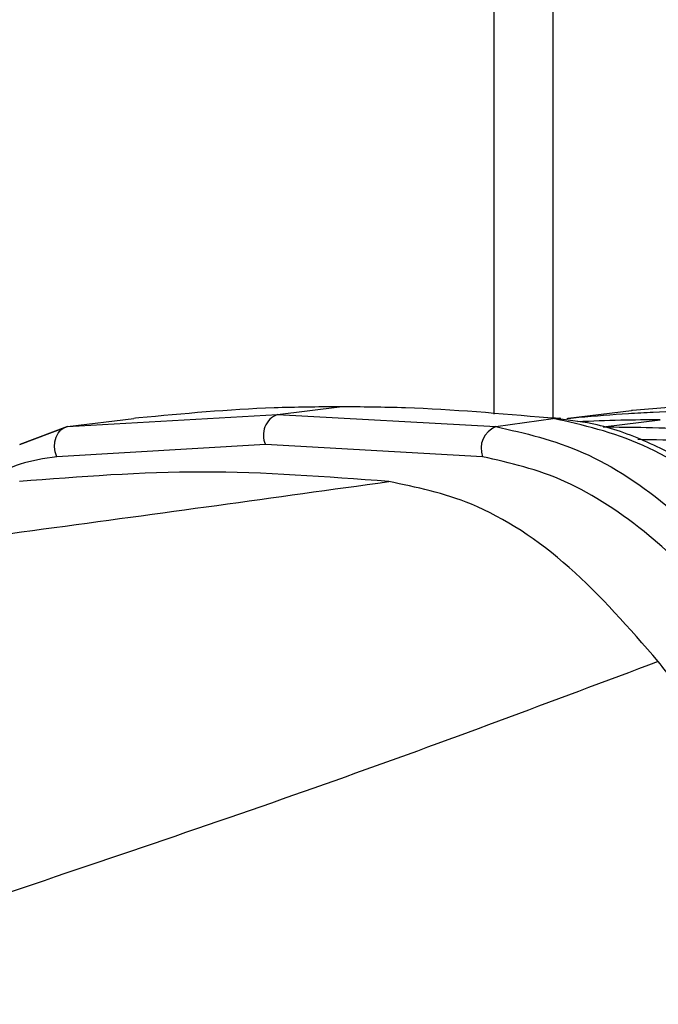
# Model space of a CAD drawing. Header units: millimetres. Extents: x 20 to 22981, y 40 to 19992.
# Tile 23 of 158: x 6606 to 6643, y 5872 to 5928. Entities that reach past the tile are written whole.
import ezdxf

# ---------------------------------------------------------------- set-up
doc = ezdxf.new("R2010")
doc.units = ezdxf.units.MM
doc.header["$LTSCALE"] = 2
doc.layers.add('COMPONENT_GEOMETRY', color=7, linetype='Continuous')
doc.styles.add('SLDTEXTSTYLE0', font='TXT', dxfattribs={"width": 0.75})
doc.dimstyles.new('SLDDIMSTYLE0', dxfattribs={"dimtxt": 100, "dimasz": 6.604, "dimexe": 0, "dimexo": 0.0625, "dimgap": 25, "dimtad": 0, "dimtih": 1, "dimtoh": 1, "dimdec": 0, "dimrnd": 1e-09, "dimzin": 12, "dimdsep": 46, "dimtxsty": 'SLDTEXTSTYLE0', "dimsah": 1, "dimcen": 0.09, "dimadec": 0, "dimazin": 3, "dimtfac": 1, "dimtdec": 0, "dimtofl": 0, "dimtmove": 0, "dimatfit": 3, "dimfxl": 1, "dimfrac": 2, "dimtolj": 1, "dimtzin": 12, "dimarcsym": 0})

# ---------------------------------------------------------------- blocks, each defined once
blk = doc.blocks.new('_D_4')
at = {"layer": 'COMPONENT_GEOMETRY', "color": 7}
for p, q in [((6638.523, 7959.491), (957.925, 7959.491)), ((964.275, 7959.491), (964.275, 5020.183)), ((727.261, 4999.871), (696.792, 4999.871)), ((696.792, 4999.871), (696.792, 4841.121)), ((1201.288, 4999.871), (1231.757, 4999.871)), ((1231.757, 4999.871), (1231.757, 4841.121)), ((696.792, 4841.121), (727.261, 4841.121)), ((1231.757, 4841.121), (1201.288, 4841.121)), ((964.275, 1752.195), (964.275, 4691.503)), ((5939.948, 1752.195), (957.925, 1752.195))]:
    blk.add_line(p, q, dxfattribs=at)
for points in [[(964.275, 7959.491), (963.259, 7952.887), (965.291, 7952.887)], [(964.275, 1752.195), (965.291, 1758.799), (963.259, 1758.799)]]:
    blk.add_solid(points, dxfattribs=at)
at = {"layer": 'COMPONENT_GEOMETRY', "color": 7, "char_height": 100, "attachment_point": 1, "style": 'SLDTEXTSTYLE0'}
for s, insert in [('10\'2.19"', (727.261, 4970.028)), ('3104mm', (691.497, 4820.41))]:
    blk.add_mtext(s, dxfattribs=dict(at, insert=insert))

msp = doc.modelspace()

# ---------------------------------------------------------------- linework, layer by layer
at = {"color": 7, "linetype": 'Continuous', "lineweight": 25}
for p, q in [((6633.394, 5905.354), (6633.394, 6410.022)), ((6621.039, 5905.337), (6624.569, 5905.774)), ((6637.624, 5905.115), (6641.239, 5905.552)), ((6641.298, 5905.558), (6641.239, 5905.552)), ((6609.056, 5904.639), (6621.039, 5905.337)), ((6609.056, 5904.639), (6612.846, 5905.107)), ((6612.931, 5905.117), (6612.846, 5905.107)), ((6613.118, 5905.138), (6612.931, 5905.117)), ((6621.039, 5905.337), (6633.497, 5904.639)), ((6633.497, 5904.639), (6636.765, 5905.107)), ((6636.674, 5905.117), (6636.473, 5905.138)), ((6636.765, 5905.107), (6636.674, 5905.117)), ((6637.21, 5905.112), (6637.115, 5905.122)), ((6637.568, 5905.11), (6637.624, 5905.115)), ((6639.619, 5904.624), (6642.875, 5905.027)), ((6609.056, 5904.639), (6606.336, 5903.612)), ((6606.337, 5903.611), (6609.056, 5904.639)), ((6620.348, 5903.624), (6608.438, 5902.92)), ((6632.738, 5902.92), (6620.348, 5903.624))]:
    msp.add_line(p, q, dxfattribs=at)
at = {"color": 8, "linetype": 'Continuous', "lineweight": 25}
for p, q in [((6636.742, 6410.022), (6636.742, 5905.154)), ((6637.548, 5905.097), (6637.624, 5905.115))]:
    msp.add_line(p, q, dxfattribs=at)
at = {"color": 7, "linetype": 'Continuous', "lineweight": 25, "flags": 128}
for points in [[(6636.473, 5905.138), (6636.772, 5905.153), (6636.904, 5905.145)], [(6636.674, 5905.117), (6636.974, 5905.132), (6637.115, 5905.122)], [(6636.765, 5905.107), (6637.066, 5905.122), (6637.21, 5905.112)], [(6608.438, 5902.92), (6608.353, 5903.193), (6608.317, 5903.481), (6608.333, 5903.767), (6608.4, 5904.034), (6608.513, 5904.267), (6608.666, 5904.452), (6608.851, 5904.579), (6609.056, 5904.639)]]:
    msp.add_lwpolyline(points, dxfattribs=at)
at = {"color": 7, "linetype": 'Continuous', "lineweight": 25}
for centre, radius, start, end in [((6621.496, 5904.156), 1.266, 111.1573, 204.8821), ((6634.001, 5903.39), 1.348, 111.9623, 200.3711)]:
    msp.add_arc(centre, radius, start, end, dxfattribs=at)
for points, knots in [([(6624.569, 5905.774), (6623.321, 5905.763), (6619.436, 5905.729), (6615.672, 5905.377), (6613.118, 5905.138)], [0, 0, 0, 0, 0.32125, 1, 1, 1, 1]), ([(6636.473, 5905.138), (6633.748, 5905.377), (6629.735, 5905.729), (6625.825, 5905.763), (6624.569, 5905.774)], [0, 0, 0, 0, 0.67875, 1, 1, 1, 1]), ([(6637.624, 5905.115), (6637.825, 5905.134), (6638.971, 5905.243), (6640.591, 5905.366), (6642.956, 5905.497), (6645.067, 5905.573), (6646.706, 5905.582), (6647.397, 5905.587)], [0, 0, 0, 0, 0.061922, 0.352279, 0.497453, 0.787868, 1, 1, 1, 1]), ([(6650.654, 5905.99), (6650.514, 5905.989), (6649.428, 5905.988), (6647.868, 5905.959), (6645.502, 5905.866), (6643.47, 5905.747), (6641.911, 5905.611), (6641.298, 5905.558)], [0, 0, 0, 0, 0.04475, 0.3480765, 0.4997344, 0.8031202, 1, 1, 1, 1]), ([(6650.388, 5897.145), (6649.28, 5898.217), (6646.6, 5900.809), (6641.848, 5903.97), (6638.469, 5904.726), (6636.765, 5905.107)], [0, 0, 0, 0, 0.259057, 0.626399, 1, 1, 1, 1]), ([(6650.889, 5897.631), (6650.885, 5897.635), (6650.023, 5898.486), (6648.174, 5900.072), (6645.309, 5902.145), (6642.318, 5903.754), (6639.551, 5904.779), (6637.799, 5904.996), (6637.063, 5905.087)], [0, 0, 0, 0, 0.000985, 0.211, 0.42281, 0.63293, 0.845915, 1, 1, 1, 1]), ([(6642.875, 5905.027), (6642.124, 5905.023), (6640.552, 5905.015), (6638.98, 5904.948), (6638.16, 5904.913)], [0, 0, 0, 0, 0.478036, 1, 1, 1, 1]), ([(6633.497, 5904.639), (6635.15, 5904.269), (6638.453, 5903.53), (6643.309, 5900.329), (6646.11, 5897.539), (6647.378, 5896.277)], [0, 0, 0, 0, 0.354177, 0.707848, 1, 1, 1, 1]), ([(6639.619, 5904.624), (6640.44, 5904.618), (6642.208, 5904.606), (6644.923, 5904.497), (6647.621, 5904.323), (6649.371, 5904.153), (6650.174, 5904.074)], [0, 0, 0, 0, 0.233156, 0.502001, 0.771362, 1, 1, 1, 1]), ([(6645.97, 5894.938), (6644.75, 5896.14), (6642.063, 5898.788), (6637.428, 5901.855), (6634.3, 5902.566), (6632.738, 5902.92)], [0, 0, 0, 0, 0.294215, 0.647739, 1, 1, 1, 1]), ([(6627.383, 5901.505), (6623.825, 5901.777), (6616.689, 5902.321), (6609.778, 5901.778), (6606.313, 5901.505)], [0, 0, 0, 0, 0.4985519, 1, 1, 1, 1]), ([(6587.484, 5896.135), (6594.257, 5897.019), (6607.805, 5898.787), (6620.856, 5900.599), (6627.383, 5901.505)], [0, 0, 0, 0, 0.49988, 1, 1, 1, 1]), ([(6642.768, 5891.234), (6641.115, 5893.131), (6637.807, 5896.927), (6632.404, 5900.47), (6628.953, 5901.181), (6627.383, 5901.505)], [0, 0, 0, 0, 0.352456, 0.705295, 1, 1, 1, 1]), ([(6642.768, 5891.234), (6636.712, 5888.959), (6624.584, 5884.402), (6611.26, 5879.915), (6604.589, 5877.668)], [0, 0, 0, 0, 0.499312, 1, 1, 1, 1]), ([(6660.486, 5865.022), (6659.175, 5866.998), (6656.52, 5871.001), (6652.526, 5877.301), (6648.506, 5883.398), (6645.323, 5887.933), (6643.342, 5890.492), (6642.768, 5891.234)], [0, 0, 0, 0, 0.249767, 0.506053, 0.707933, 0.915373, 1, 1, 1, 1])]:
    msp.add_open_spline(points, degree=3, knots=knots, dxfattribs=at)
at = {"color": 8, "linetype": 'Continuous', "lineweight": 25}
for points, knots in [([(6641.604, 5903.919), (6642.554, 5903.904), (6644.069, 5903.879), (6646.764, 5903.709), (6648.509, 5903.545), (6649.69, 5903.435)], [0, 0, 0, 0, 0.351831, 0.561454, 1, 1, 1, 1]), ([(6608.438, 5902.92), (6607, 5902.703), (6605.467, 5902.47), (6604.619, 5901.359), (6604.567, 5901.29)], [0, 0, 0, 0, 0.938359, 1, 1, 1, 1])]:
    msp.add_open_spline(points, degree=3, knots=knots, dxfattribs=at)

# ---------------------------------------------------------------- dimensions: what is measured, and where the dimension line sits
at = {"layer": 'COMPONENT_GEOMETRY', "color": 7}
dim = msp.add_linear_dim(base=(964.275, 7959.491), p1=(5942.488, 1752.195), p2=(6641.063, 7959.491), angle=90, dimstyle='SLDDIMSTYLE0', dxfattribs=at)
dim.commit()
dim.dimension.update_dxf_attribs({"geometry": '_D_4', "text_midpoint": (964.275, 4855.843), "dimtype": 160})

doc.saveas('drawing.dxf')
